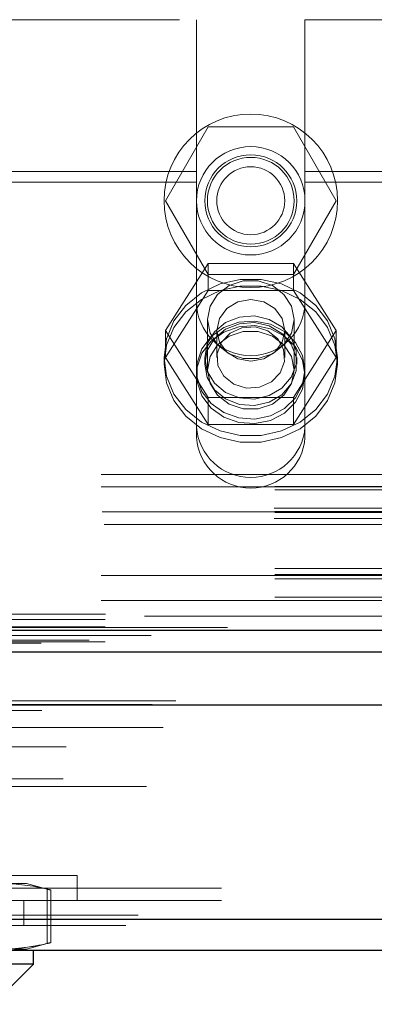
# Model space of a CAD drawing. Header units: inches. Extents: x 0.2 to 10.8, y 0.2 to 8.2.
# Tile 124 of 176: x 3.8796 to 3.9307, y 6.6582 to 6.8001. Entities that reach past the tile are written whole.
import ezdxf

# ---------------------------------------------------------------- set-up
doc = ezdxf.new("R2010")
doc.units = ezdxf.units.IN
doc.header["$MEASUREMENT"] = 0
doc.linetypes.add('HIDDEN', pattern=[0.075, 0.05, -0.025])

msp = doc.modelspace()

# ---------------------------------------------------------------- linework, layer by layer
at = {"color": 7, "linetype": 'HIDDEN', "lineweight": 18}
for p, q in [((3.8026384, 6.8000732), (3.9051134, 6.8000732)), ((3.9051134, 6.8000732), (3.9051134, 6.7781823)), ((3.9207384, 6.8000732), (3.9207384, 6.7781823)), ((3.9207384, 6.8000732), (3.9976259, 6.8000732)), ((3.9006283, 6.7739732), (3.9067771, 6.7846232)), ((3.9067771, 6.7846232), (3.9190746, 6.7846232)), ((3.9190746, 6.7846232), (3.9252234, 6.7739732)), ((3.9051134, 6.7781823), (3.8026384, 6.7781823)), ((3.9051134, 6.7766609), (3.9051134, 6.7781823)), ((3.9207384, 6.7766609), (3.9207384, 6.7781823)), ((3.9976259, 6.7781823), (3.9207384, 6.7781823)), ((3.9051134, 6.7766609), (3.8026384, 6.7766609)), ((3.9051134, 6.7398422), (3.9051134, 6.7766609)), ((3.9976259, 6.7766609), (3.9207384, 6.7766609)), ((3.9207384, 6.7398422), (3.9207384, 6.7766609)), ((3.9067771, 6.7633232), (3.9006283, 6.7739732)), ((3.9252234, 6.7739732), (3.9190746, 6.7633232)), ((3.9067771, 6.7649469), (3.9006283, 6.7552948)), ((3.9067771, 6.7610377), (3.9067771, 6.7649469)), ((3.9190746, 6.7649469), (3.9067771, 6.7649469)), ((3.9190746, 6.7610377), (3.9190746, 6.7649469)), ((3.9252234, 6.7552948), (3.9190746, 6.7649469)), ((3.9190746, 6.7633232), (3.9067771, 6.7633232)), ((3.9067771, 6.7610377), (3.9006283, 6.7513855)), ((3.9190746, 6.7610377), (3.9067771, 6.7610377)), ((3.9252234, 6.7513855), (3.9190746, 6.7610377)), ((3.9066759, 6.7568373), (3.9066759, 6.7495736)), ((3.9191759, 6.7495736), (3.9191759, 6.7568373)), ((3.9006283, 6.7513855), (3.9006283, 6.7552948)), ((3.9006283, 6.7552948), (3.9067771, 6.7456426)), ((3.9080284, 6.7552948), (3.9080284, 6.7513855)), ((3.9178234, 6.7513855), (3.9178234, 6.7552948)), ((3.9190746, 6.7456426), (3.9252234, 6.7552948)), ((3.9252234, 6.7513855), (3.9252234, 6.7552948)), ((3.9004259, 6.7513855), (3.9004259, 6.7504346)), ((3.9006283, 6.7513855), (3.9067771, 6.7417334)), ((3.9063009, 6.7513855), (3.9063009, 6.7504346)), ((3.9190746, 6.7417334), (3.9252234, 6.7513855)), ((3.9195509, 6.7504346), (3.9195509, 6.7513855)), ((3.9254259, 6.7504346), (3.9254259, 6.7513855)), ((3.9067771, 6.7456426), (3.9190746, 6.7456426)), ((3.9067771, 6.7417334), (3.9067771, 6.7456426)), ((3.9190746, 6.7417334), (3.9190746, 6.7456426)), ((3.9067771, 6.7417334), (3.9190746, 6.7417334)), ((3.6913759, 6.7345232), (4.0163759, 6.7345232)), ((3.6913759, 6.7345232), (4.0163759, 6.7345232)), ((4.0163759, 6.732801), (3.6913759, 6.732801)), ((3.6913759, 6.7327232), (4.0163759, 6.7327232)), ((4.0163759, 6.7322951), (3.6913759, 6.7322951)), ((4.8677259, 6.7304732), (3.1919259, 6.7304732)), ((4.0163117, 6.7296832), (3.69144, 6.7296832)), ((4.0163759, 6.729201), (3.6913759, 6.729201)), ((4.0163759, 6.7290324), (3.6913759, 6.7290324)), ((3.6915054, 6.7291232), (4.0162463, 6.7291232)), ((4.0163117, 6.7281617), (3.69144, 6.7281617)), ((3.6918075, 6.7273232), (4.0159442, 6.7273232)), ((3.6918075, 6.7273232), (4.0159442, 6.7273232)), ((4.0163759, 6.7209943), (3.6913759, 6.7209943)), ((4.0163759, 6.7201237), (3.6913759, 6.7201237)), ((3.6913759, 6.719955), (4.0163759, 6.719955)), ((4.0163759, 6.7194729), (3.6913759, 6.7194729)), ((4.0163759, 6.716861), (3.6913759, 6.716861)), ((3.6913759, 6.716355), (4.0163759, 6.716355)), ((3.1919259, 6.7143732), (4.8677259, 6.7143732)), ((3.1919259, 6.7143732), (4.8677259, 6.7143732)), ((3.1919714, 6.7143732), (4.8676803, 6.7143732)), ((3.1919714, 6.7143732), (4.8676803, 6.7143732)), ((3.1919714, 6.7143732), (4.8676803, 6.7143732)), ((3.1919714, 6.7143732), (4.8676803, 6.7143732)), ((3.9976259, 6.7140947), (3.7101259, 6.7140947)), ((3.1919259, 6.7136125), (4.8677259, 6.7136125)), ((3.1919259, 6.7125732), (4.8677259, 6.7125732)), ((4.8896173, 6.7106593), (3.1700283, 6.7106593)), ((4.8827015, 6.7102251), (3.1769283, 6.7102251)), ((3.1919259, 6.7104023), (4.8677259, 6.7104023)), ((3.1773662, 6.7077489), (4.8822777, 6.7077489)), ((4.9021294, 6.7019166), (3.1575145, 6.7019166)), ((3.1607801, 6.7013367), (4.8988638, 6.7013367)), ((4.8987379, 6.7013528), (3.160906, 6.7013528)), ((3.1613583, 6.7010658), (4.8982856, 6.7010658)), ((3.1613583, 6.7010658), (4.8982856, 6.7010658)), ((3.1703002, 6.7001574), (4.8893437, 6.7001574)), ((3.1703002, 6.7001574), (4.8893437, 6.7001574)), ((3.1708002, 6.7006632), (4.8888437, 6.7006632)), ((3.1708002, 6.7006632), (4.8888437, 6.7006632)), ((3.1744481, 6.7007055), (4.8851958, 6.7007055)), ((3.1744481, 6.7007055), (4.8851958, 6.7007055)), ((3.1749119, 6.7010338), (4.884732, 6.7010338)), ((3.1749119, 6.7010338), (4.884732, 6.7010338)), ((3.1828136, 6.7005166), (4.8768636, 6.7005166)), ((3.1554891, 6.6987561), (4.9041548, 6.6987561)), ((3.1554891, 6.6987561), (4.9041548, 6.6987561)), ((3.1579166, 6.6990113), (4.9017273, 6.6990113)), ((3.1579705, 6.6987055), (4.9016734, 6.6987055)), ((3.1703002, 6.6989132), (4.8893437, 6.6989132)), ((3.1703002, 6.6989132), (4.8893437, 6.6989132)), ((3.1705502, 6.6986632), (4.8890937, 6.6986632)), ((3.1585303, 6.6974735), (4.9011136, 6.6974735)), ((4.9003223, 6.698043), (3.1593141, 6.698043)), ((3.1630586, 6.6974549), (4.8965853, 6.6974549)), ((3.1621133, 6.6960332), (4.8975222, 6.6960332)), ((3.1703002, 6.6966632), (4.8893437, 6.6966632)), ((3.1703002, 6.6966632), (4.8893437, 6.6966632)), ((3.1703002, 6.6959593), (4.8893437, 6.6959593)), ((3.1705502, 6.6969132), (4.8890937, 6.6969132)), ((4.8863449, 6.6952903), (3.1733005, 6.6952903)), ((3.1710409, 6.6934568), (4.88862, 6.6934568)), ((3.1728773, 6.6930517), (4.8867666, 6.6930517)), ((3.1728773, 6.6930517), (4.8867666, 6.6930517)), ((3.1703002, 6.690457), (4.8893437, 6.690457)), ((4.8858848, 6.6906477), (3.1737646, 6.6906477)), ((3.1612685, 6.6886687), (4.8983754, 6.6886687)), ((4.8979082, 6.689544), (3.1617421, 6.689544)), ((3.1644499, 6.6890193), (4.8951939, 6.6890193)), ((3.1637127, 6.6879678), (4.8959549, 6.6879678)), ((3.1703002, 6.68839), (4.8893437, 6.68839)), ((3.1708513, 6.6883858), (4.8887925, 6.6883858)), ((3.1723197, 6.687354), (4.8873242, 6.687354)), ((3.1703002, 6.6847691), (4.8893437, 6.6847691)), ((3.1652314, 6.6830092), (4.8944125, 6.6830092)), ((3.1703002, 6.6832495), (4.8893437, 6.6832495)), ((3.1703002, 6.6832495), (4.8893437, 6.6832495)), ((3.1656698, 6.6827495), (4.8939741, 6.6827495)), ((3.8202036, 6.6767166), (3.8879036, 6.6767166)), ((3.8879036, 6.6731166), (3.8879036, 6.6767166)), ((3.2087136, 6.6749166), (4.8509636, 6.6749166)), ((3.2087136, 6.6749166), (4.8509636, 6.6749166)), ((4.8509636, 6.6749166), (3.2087136, 6.6749166)), ((4.8509636, 6.6749166), (3.2087136, 6.6749166)), ((3.8806284, 6.6755622), (3.8770681, 6.6755622)), ((3.8841305, 6.6746238), (3.8806284, 6.6755622)), ((3.883603, 6.666928), (3.883603, 6.6747476)), ((3.883603, 6.666928), (3.883603, 6.6747476)), ((3.883603, 6.666928), (3.883603, 6.6747476)), ((3.883603, 6.666928), (3.883603, 6.6747476)), ((3.8841305, 6.6670396), (3.8841305, 6.674636)), ((3.2087136, 6.6731166), (4.8509636, 6.6731166)), ((3.8802136, 6.6695166), (3.8802136, 6.6731166)), ((4.8966787, 6.671004), (3.1629652, 6.671004)), ((3.1629652, 6.671004), (4.8966787, 6.671004)), ((3.1629652, 6.6703789), (4.8966787, 6.6703789)), ((4.8949116, 6.6695166), (3.1647323, 6.6695166)), ((3.8806284, 6.6661134), (3.8787826, 6.6661134)), ((3.8806284, 6.6661134), (3.8841305, 6.6670518))]:
    msp.add_line(p, q, dxfattribs=at)
at = {"color": 7, "linetype": 'Continuous', "lineweight": 25}
for p, q in [((3.1919259, 6.7120911), (4.8677259, 6.7120911)), ((3.1919259, 6.7089732), (4.8677259, 6.7089732)), ((4.9021294, 6.7012914), (3.1575145, 6.7012914)), ((4.8966787, 6.6703789), (3.1629652, 6.6703789)), ((4.8949116, 6.6659166), (3.1647323, 6.6659166)), ((3.8816127, 6.663948), (3.8816127, 6.6659166)), ((3.8816127, 6.663948), (3.8264946, 6.663948)), ((3.8758225, 6.6581578), (3.8816127, 6.663948))]:
    msp.add_line(p, q, dxfattribs=at)
at = {"color": 7, "linetype": 'HIDDEN', "lineweight": 18, "flags": 128}
for points in [[(3.9004259, 6.7513855), (3.9007891, 6.7540967), (3.9018577, 6.7566503), (3.9035695, 6.758898), (3.905825, 6.760709), (3.9084933, 6.7619782), (3.9114191, 6.7626318), (3.9144326, 6.7626318), (3.9173584, 6.7619782), (3.9200267, 6.760709), (3.9222822, 6.758898), (3.9239941, 6.7566503), (3.9250626, 6.7540967), (3.9254259, 6.7513855), (3.9250626, 6.7486744), (3.9239941, 6.7461208), (3.9222822, 6.7438731), (3.9200267, 6.7420621), (3.9173584, 6.7407929), (3.9144326, 6.7401393), (3.9114191, 6.7401393), (3.9084933, 6.7407929), (3.905825, 6.7420621), (3.9035695, 6.7438731), (3.9018577, 6.7461208), (3.9007891, 6.7486744), (3.9004259, 6.7513855)], [(3.9191759, 6.7568373), (3.9187989, 6.7587747), (3.9177136, 6.7604783), (3.9160509, 6.7617428), (3.9140112, 6.7624157), (3.9118406, 6.7624157), (3.9098009, 6.7617428), (3.9081381, 6.7604783), (3.9070528, 6.7587747), (3.9066759, 6.7568373), (3.9070528, 6.7549), (3.9081381, 6.7531963), (3.9098009, 6.7519318), (3.9118406, 6.7512589), (3.9140112, 6.7512589), (3.9160509, 6.7519318), (3.9177136, 6.7531963), (3.9187989, 6.7549), (3.9191759, 6.7568373)], [(3.9004259, 6.7504346), (3.9007891, 6.7531458), (3.9018577, 6.7556994), (3.9035695, 6.7579471), (3.905825, 6.7597581), (3.9084933, 6.7610273), (3.9114191, 6.7616809), (3.9144326, 6.7616809), (3.9173584, 6.7610273), (3.9200267, 6.7597581), (3.9222822, 6.7579471), (3.9239941, 6.7556994), (3.9250626, 6.7531458), (3.9254259, 6.7504346), (3.9250626, 6.7477235), (3.9239941, 6.7451699), (3.9222822, 6.7429222), (3.9200267, 6.7411112), (3.9173584, 6.739842), (3.9144326, 6.7391884), (3.9114191, 6.7391884), (3.9084933, 6.739842), (3.905825, 6.7411112), (3.9035695, 6.7429222), (3.9018577, 6.7451699), (3.9007891, 6.7477235), (3.9004259, 6.7504346)], [(3.9178234, 6.7552948), (3.9174506, 6.7569934), (3.9163889, 6.7584334), (3.9148, 6.7593955), (3.9129259, 6.7597334), (3.9110517, 6.7593955), (3.9094628, 6.7584334), (3.9084012, 6.7569934), (3.9080284, 6.7552948), (3.9084012, 6.7535962), (3.9094628, 6.7521562), (3.9110517, 6.751194), (3.9129259, 6.7508561), (3.9148, 6.751194), (3.9163889, 6.7521562), (3.9174506, 6.7535962), (3.9178234, 6.7552948)], [(3.9207384, 6.7495736), (3.9203913, 6.7516606), (3.9193808, 6.7535622), (3.9177969, 6.7551093), (3.9157801, 6.7561646), (3.9135097, 6.7566343), (3.9111874, 6.7564766), (3.9090196, 6.7557055), (3.9071989, 6.7543895), (3.905887, 6.7526457), (3.9052006, 6.7506289), (3.9052006, 6.7485183), (3.905887, 6.7465014), (3.9071989, 6.7447576), (3.9090196, 6.7434416), (3.9111874, 6.7426706), (3.9135097, 6.7425128), (3.9157801, 6.7429825), (3.9177969, 6.7440378), (3.9193808, 6.745585), (3.9203913, 6.7474865), (3.9207384, 6.7495736)], [(3.9063009, 6.7513855), (3.9066598, 6.7533351), (3.9076978, 6.7550734), (3.9093023, 6.7564121), (3.9112995, 6.7572061), (3.9134729, 6.7573693), (3.9155871, 6.7568841), (3.9174128, 6.755803), (3.9187524, 6.7542433), (3.9194605, 6.7523738), (3.9194605, 6.7503973), (3.9187524, 6.7485278), (3.9174128, 6.746968), (3.9155871, 6.745887), (3.9134729, 6.7454018), (3.9112995, 6.745565), (3.9093023, 6.7463589), (3.9076978, 6.7476976), (3.9066598, 6.7494359), (3.9063009, 6.7513855)], [(3.9207384, 6.7489132), (3.9203913, 6.7510002), (3.9193808, 6.7529018), (3.9177969, 6.754449), (3.9157801, 6.7555043), (3.9135097, 6.755974), (3.9111874, 6.7558162), (3.9090196, 6.7550451), (3.9071989, 6.7537292), (3.905887, 6.7519853), (3.9052006, 6.7499685), (3.9052006, 6.7478579), (3.905887, 6.7458411), (3.9071989, 6.7440972), (3.9090196, 6.7427813), (3.9111874, 6.7420102), (3.9135097, 6.7418525), (3.9157801, 6.7423221), (3.9177969, 6.7433774), (3.9193808, 6.7449246), (3.9203913, 6.7468262), (3.9207384, 6.7489132)], [(3.9063009, 6.7504346), (3.9066598, 6.7523842), (3.9076978, 6.7541226), (3.9093023, 6.7554612), (3.9112995, 6.7562552), (3.9134729, 6.7564184), (3.9155871, 6.7559332), (3.9174128, 6.7548521), (3.9187524, 6.7532924), (3.9194605, 6.7514229), (3.9194605, 6.7494464), (3.9187524, 6.7475769), (3.9174128, 6.7460171), (3.9155871, 6.7449361), (3.9134729, 6.7444509), (3.9112995, 6.7446141), (3.9093023, 6.7454081), (3.9076978, 6.7467467), (3.9066598, 6.7484851), (3.9063009, 6.7504346)], [(3.9153746, 6.7552295), (3.9135651, 6.7557862), (3.9116583, 6.7556729), (3.9099444, 6.7549069), (3.9086845, 6.7536049), (3.9080703, 6.7519649), (3.9081952, 6.7502367), (3.9090404, 6.7486835), (3.9104771, 6.7475416), (3.9122866, 6.7469849), (3.9141934, 6.7470981), (3.9159073, 6.7478641), (3.9171672, 6.7491662), (3.9177815, 6.7508062), (3.9176565, 6.7525343), (3.9168113, 6.7540876), (3.9153746, 6.7552295)], [(3.9191759, 6.7495736), (3.9187989, 6.7515109), (3.9177136, 6.7532146), (3.9160509, 6.7544791), (3.9140112, 6.7551519), (3.9118406, 6.7551519), (3.9098009, 6.7544791), (3.9081381, 6.7532146), (3.9070528, 6.7515109), (3.9066759, 6.7495736), (3.9070528, 6.7476362), (3.9081381, 6.7459325), (3.9098009, 6.744668), (3.9118406, 6.7439952), (3.9140112, 6.7439952), (3.9160509, 6.744668), (3.9177136, 6.7459325), (3.9187989, 6.7476362), (3.9191759, 6.7495736)], [(4.9095488, 6.7124639), (4.0437449, 6.7124642), (3.1501104, 6.7124639)], [(4.8985902, 6.7113294), (4.0437449, 6.7113299), (3.1610814, 6.7113294)], [(4.8827168, 6.710225), (4.0437449, 6.7102246), (3.1769431, 6.710225)], [(3.1581461, 6.7085117), (3.9586432, 6.7085137), (4.9014939, 6.7085117)], [(3.1581475, 6.7085117), (4.0663798, 6.7085118), (4.9014923, 6.7085117)], [(3.1656712, 6.7063876), (4.015903, 6.7063874), (4.8939755, 6.7063876)], [(3.1709313, 6.7063767), (4.015903, 6.7063766), (4.8887105, 6.7063767)]]:
    msp.add_lwpolyline(points, dxfattribs=at)
at = {"color": 7, "linetype": 'HIDDEN', "lineweight": 18}
for radius in [0.0125, 0.0078125, 0.006625, 0.00625, 0.0048975]:
    msp.add_circle((3.9129259, 6.7739732), radius, dxfattribs=at)
for centre, radius, start, end in [((3.9129259, 6.7594482), 0.0078125, 180, 0), ((3.9129259, 6.7419218), 0.0078324, 184.087218, 355.912782), ((3.9129259, 6.7404004), 0.0078324, 184.087218, 355.912782)]:
    msp.add_arc(centre, radius, start, end, dxfattribs=at)
for points in [[(3.883603, 6.6747476), (3.8814322, 6.675261), (3.8792548, 6.6755622), (3.8770681, 6.6755622)], [(3.883603, 6.666928), (3.8814322, 6.6664146), (3.8792548, 6.6661134), (3.8770681, 6.6661134)], [(3.8790366, 6.6661911), (3.8805638, 6.6663111), (3.8820854, 6.6665691), (3.883603, 6.666928)]]:
    msp.add_open_spline(points, degree=3, dxfattribs=at)
for points, knots in [([(3.8840784, 6.674636), (3.8840912, 6.674633), (3.884135, 6.6746228), (3.8838821, 6.6746817), (3.8836402, 6.6747388), (3.883603, 6.6747476)], [0, 0, 0, 0, 0.26062288, 0.88638517, 1, 1, 1, 1]), ([(3.883603, 6.666928), (3.883798, 6.6669738), (3.8841071, 6.6670464), (3.8840861, 6.6670415), (3.8840784, 6.6670396)], [0, 0, 0, 0, 0.63040924, 1, 1, 1, 1])]:
    msp.add_open_spline(points, degree=3, knots=knots, dxfattribs=at)

doc.saveas('drawing.dxf')
